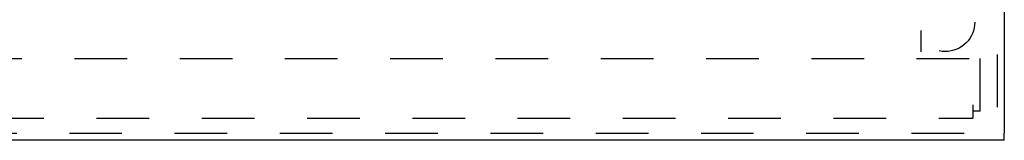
# Model space of a CAD drawing. Header units: inches. Extents: x 0 to 81, y 0 to 52.4.
# Tile 11 of 17: x 27.8 to 36.2, y 16.6 to 17.6. Entities that reach past the tile are written whole.
import ezdxf

# ---------------------------------------------------------------- set-up
doc = ezdxf.new("R2010")
doc.units = ezdxf.units.IN
doc.header["$LTSCALE"] = 4.452381
doc.header["$MEASUREMENT"] = 0
doc.linetypes.add('HIDDEN', pattern=[0.2, 0.1, -0.1])
doc.layers.add('DEFAULT_2', color=8, linetype='HIDDEN')
doc.layers.add('DOOR_ASSEMBLY', color=7, linetype='CONTINUOUS')

msp = doc.modelspace()

# ---------------------------------------------------------------- linework, layer by layer
at = {"layer": 'DEFAULT_2', "color": 8, "linetype": 'HIDDEN'}
for p, q in [((35.97, 16.8562), (35.97, 36.7362)), ((35.47, 36.2362), (35.47, 17.3562)), ((35.8787, 17.2962), (16.0612, 17.2962)), ((35.91, 16.9082), (35.91, 16.7962)), ((35.97, 16.8562), (35.91, 16.8562)), ((16.03, 16.7962), (35.91, 16.7962))]:
    msp.add_line(p, q, dxfattribs=at)
at = {"layer": 'DOOR_ASSEMBLY', "color": 8, "linetype": 'HIDDEN'}
for p, q in [((36.115, 36.9237), (36.115, 16.6687)), ((15.8, 16.6687), (36.175, 16.6687))]:
    msp.add_line(p, q, dxfattribs=at)
at = {"layer": 'DOOR_ASSEMBLY', "color": 3, "linetype": 'Continuous'}
for p, q in [((36.175, 36.9237), (36.175, 16.6687)), ((36.175, 16.6087), (15.8, 16.6087))]:
    msp.add_line(p, q, dxfattribs=at)
at = {"layer": 'DOOR_ASSEMBLY', "color": 7, "linetype": 'Continuous'}
msp.add_line((36.175, 16.6087), (36.175, 16.6687), dxfattribs=at)
at = {"layer": 'DOOR_ASSEMBLY', "color": 8, "linetype": 'HIDDEN'}
msp.add_circle((35.675, 17.6087), 0.25, dxfattribs=at)

doc.saveas('drawing.dxf')
